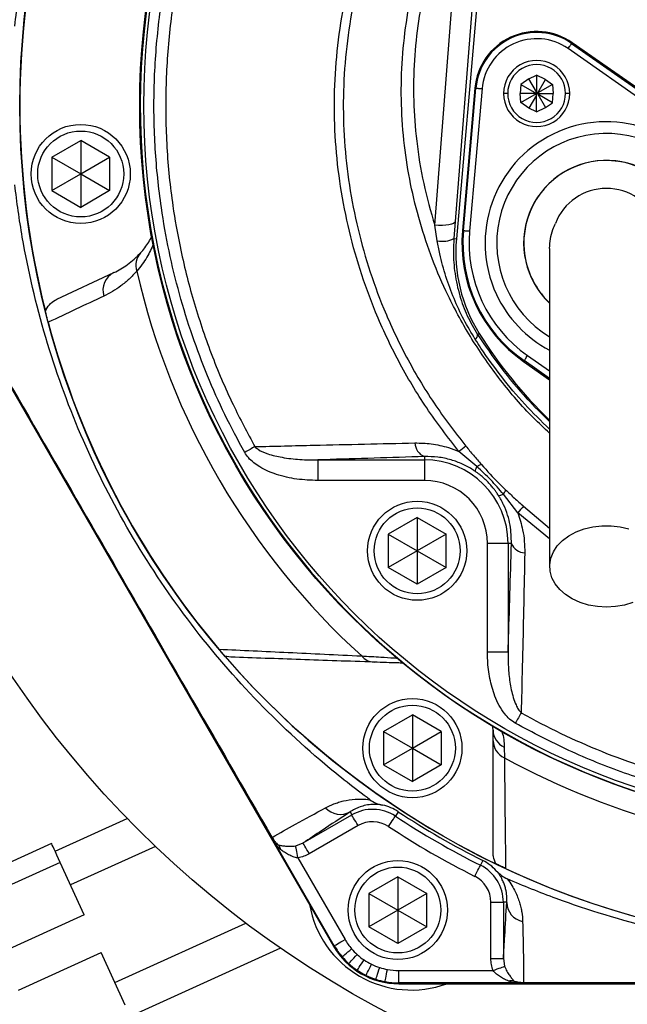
# Model space of a CAD drawing. Header units: millimetres. Extents: x 51 to 3958, y -118 to 3790.
# Tile 6 of 22: x 1801 to 1948, y 1618 to 1857. Entities that reach past the tile are written whole.
import ezdxf

# ---------------------------------------------------------------- set-up
doc = ezdxf.new("R2010")
doc.units = ezdxf.units.MM

msp = doc.modelspace()

# ---------------------------------------------------------------- linework, layer by layer
at = {"color": 7, "linetype": 'Continuous', "lineweight": 25}
for p, q in [((1900.98, 1807.1), (1905.81, 1868.9)), ((1910.79, 1869.76), (1905.96, 1807.96)), ((1911.97, 1869.65), (1906.21, 1803.8)), ((1934.12, 1851.12), (1934.25, 1851.31)), ((1934.12, 1851.12), (1962.49, 1831.25)), ((1962.63, 1831.44), (1934.25, 1851.31)), ((1961.63, 1830.02), (1933.26, 1849.89)), ((1921.83, 1841.2), (1921.63, 1839.02)), ((1923.78, 1842.57), (1921.83, 1841.2)), ((1921.83, 1841.2), (1925.61, 1839.01)), ((1923.78, 1842.57), (1925.62, 1843.42)), ((1925.61, 1839.38), (1923.78, 1842.57)), ((1925.62, 1843.42), (1925.61, 1839.38)), ((1927.8, 1842.4), (1925.62, 1843.42)), ((1925.94, 1839.19), (1927.8, 1842.4)), ((1929.47, 1841.22), (1925.94, 1839.19)), ((1927.8, 1842.4), (1929.47, 1841.22)), ((1929.47, 1841.22), (1929.66, 1839)), ((1910.71, 1840.33), (1907.69, 1805.82)), ((1907.92, 1805.8), (1910.94, 1840.31)), ((1912.44, 1840.18), (1909.42, 1805.67)), ((1910.94, 1840.31), (1910.71, 1840.33)), ((1918.65, 1839.01), (1917.65, 1839.01)), ((1921.82, 1836.83), (1921.63, 1839.02)), ((1925.61, 1839.01), (1921.63, 1839.02)), ((1921.82, 1836.83), (1925.61, 1839.01)), ((1925.61, 1839.38), (1925.65, 1839.01)), ((1925.61, 1838.63), (1925.65, 1839.01)), ((1925.61, 1839.01), (1925.65, 1839.01)), ((1925.61, 1839.01), (1925.61, 1839.01)), ((1925.65, 1839.01), (1925.67, 1839.01)), ((1925.65, 1839.01), (1925.65, 1839.01)), ((1925.94, 1839.19), (1925.67, 1839.01)), ((1925.67, 1839.01), (1929.66, 1839)), ((1925.94, 1838.82), (1925.67, 1839.01)), ((1925.67, 1839.01), (1925.67, 1839.01)), ((1929.46, 1836.78), (1925.94, 1838.82)), ((1925.94, 1838.82), (1927.78, 1835.6)), ((1929.46, 1836.78), (1929.66, 1839)), ((1933.65, 1839.01), (1932.65, 1839.01)), ((1923.77, 1835.46), (1921.82, 1836.83)), ((1925.61, 1838.63), (1923.77, 1835.46)), ((1925.6, 1834.6), (1925.61, 1838.63)), ((1927.78, 1835.6), (1929.46, 1836.78)), ((1925.6, 1834.6), (1923.77, 1835.46)), ((1925.6, 1834.6), (1927.78, 1835.6)), ((1764.19, 1826.97), (1876.49, 1632.47)), ((1808.28, 1823.55), (1815.28, 1827.59)), ((1822.28, 1823.55), (1815.28, 1827.59)), ((1815.28, 1827.59), (1815.28, 1819.51)), ((1808.28, 1823.55), (1808.28, 1815.47)), ((1808.28, 1823.55), (1815.28, 1819.51)), ((1815.28, 1819.51), (1822.28, 1823.55)), ((1822.28, 1823.55), (1822.28, 1815.47)), ((1808.28, 1815.47), (1815.28, 1819.51)), ((1815.28, 1819.51), (1822.28, 1815.47)), ((1815.28, 1819.51), (1815.28, 1811.43)), ((1808.28, 1815.47), (1815.28, 1811.43)), ((1822.28, 1815.47), (1815.28, 1811.43)), ((1905.96, 1807.96), (1905.63, 1803.85)), ((1901.6, 1803.32), (1900.98, 1807.1)), ((1907.92, 1805.8), (1907.69, 1805.82)), ((1905.63, 1803.85), (1906.21, 1803.8)), ((1809.48, 1789.15), (1823.32, 1795.61)), ((1911.37, 1780.6), (1911.76, 1780.85)), ((1922.61, 1774.29), (1922.48, 1774.1)), ((1922.48, 1774.1), (1928.8, 1769.67)), ((1898.49, 1751.05), (1898.49, 1750.25)), ((1911.17, 1748.65), (1906.85, 1752.27)), ((1872.66, 1750.25), (1898.49, 1750.25)), ((1872.66, 1750.25), (1872.66, 1745.26)), ((1898.49, 1750.25), (1898.49, 1745.26)), ((1898.49, 1745.26), (1872.66, 1745.26)), ((1921.06, 1737.46), (1917.6, 1741.95)), ((1896.72, 1736.32), (1889.72, 1732.28)), ((1896.72, 1736.32), (1903.72, 1732.28)), ((1896.72, 1736.32), (1896.72, 1728.24)), ((1889.72, 1732.28), (1889.72, 1724.2)), ((1889.72, 1732.28), (1896.72, 1728.24)), ((1903.72, 1732.28), (1896.72, 1728.24)), ((1903.72, 1724.2), (1903.72, 1732.28)), ((1820.53, 1729.83), (1820.52, 1729.82)), ((1918.74, 1730.01), (1913.74, 1730.01)), ((1913.74, 1703.71), (1913.74, 1730.01)), ((1919.55, 1730.01), (1918.74, 1730.01)), ((1918.74, 1730.01), (1918.74, 1703.71)), ((1896.72, 1728.24), (1889.72, 1724.2)), ((1896.72, 1728.24), (1896.72, 1720.15)), ((1896.72, 1728.24), (1903.72, 1724.2)), ((1896.72, 1720.15), (1889.72, 1724.2)), ((1903.72, 1724.2), (1896.72, 1720.15)), ((1918.74, 1703.71), (1913.74, 1703.71)), ((1851.59, 1702.48), (1850.2, 1702.69)), ((1888.57, 1684.47), (1895.57, 1688.52)), ((1902.57, 1684.47), (1895.57, 1688.52)), ((1895.57, 1688.52), (1895.57, 1680.43)), ((1888.57, 1684.47), (1888.57, 1676.39)), ((1888.57, 1684.47), (1895.57, 1680.43)), ((1895.57, 1680.43), (1902.57, 1684.47)), ((1902.57, 1684.47), (1902.57, 1676.39)), ((1915.12, 1684.83), (1914.98, 1685.91)), ((1915.12, 1682.24), (1915.12, 1684.83)), ((1915.12, 1655.1), (1915.12, 1682.24)), ((1888.57, 1676.39), (1895.57, 1680.43)), ((1895.57, 1680.43), (1902.57, 1676.39)), ((1895.57, 1680.43), (1895.57, 1672.35)), ((1917.79, 1680.66), (1917.84, 1678.1)), ((1888.57, 1676.39), (1895.57, 1672.35)), ((1902.57, 1676.39), (1895.57, 1672.35)), ((1880.5, 1664.97), (1880.91, 1664.26)), ((1892.15, 1665.02), (1891.45, 1663.96)), ((1809.07, 1655.5), (1826.52, 1663.42)), ((1869.11, 1657.46), (1880.91, 1664.26)), ((1882.41, 1661.67), (1870.61, 1654.86)), ((1808.24, 1657.32), (255.94, 952.08)), ((1876.67, 1632.57), (1862.3, 1657.47)), ((1867.33, 1656.79), (1869.11, 1657.46)), ((1867.85, 1653.85), (1879.27, 1634.07)), ((1912.62, 1653.21), (1912.05, 1652.07)), ((1810.31, 1652.76), (258, 947.52)), ((1816.1, 1640.02), (1810.31, 1652.76)), ((1892.05, 1649.3), (1885.05, 1645.26)), ((1892.05, 1649.3), (1899.05, 1645.26)), ((1892.05, 1649.3), (1892.05, 1641.22)), ((1885.05, 1645.26), (1885.05, 1637.17)), ((1885.05, 1645.26), (1892.05, 1641.22)), ((1899.05, 1645.26), (1892.05, 1641.22)), ((1899.05, 1637.17), (1899.05, 1645.26)), ((1892.05, 1641.22), (1885.05, 1637.17)), ((1892.05, 1641.22), (1899.05, 1637.17)), ((1892.05, 1641.22), (1892.05, 1633.13)), ((1914.59, 1629.49), (1914.59, 1643.09)), ((1914.59, 1643.09), (1917.59, 1643.09)), ((1918.4, 1643.09), (1917.59, 1643.09)), ((1917.59, 1643.09), (1917.59, 1629.49)), ((1816.1, 1640.02), (1796.07, 1630.92)), ((1892.05, 1633.13), (1885.05, 1637.17)), ((1899.05, 1637.17), (1892.05, 1633.13)), ((1863.67, 1631.97), (1827.27, 1615.44)), ((1800.21, 1621.81), (1820.24, 1630.91)), ((1826.03, 1618.17), (1820.24, 1630.91)), ((1914.59, 1629.49), (1917.59, 1629.49)), ((1917.59, 1629.49), (1917.9, 1627.6)), ((1892.26, 1623.57), (1892.26, 1626.57)), ((1892.26, 1626.57), (1915.1, 1626.57)), ((1921, 1623.57), (1892.26, 1623.57)), ((1892.26, 1623.36), (1989.55, 1623.36))]:
    msp.add_line(p, q, dxfattribs=at)
at = {"color": 1, "linetype": 'Continuous', "lineweight": 25}
for p, q in [((1923.47, 1775.52), (1928.8, 1771.79)), ((1928.8, 1769.96), (1922.61, 1774.29)), ((1922.47, 1739.02), (1928.8, 1733.74)), ((1928.8, 1731.12), (1921.06, 1737.46)), ((1833.35, 1656.64), (1812.79, 1647.3)), ((1823.55, 1623.63), (1855.26, 1638.04))]:
    msp.add_line(p, q, dxfattribs=at)
at = {"color": 7, "linetype": 'Continuous', "lineweight": 25, "flags": 128}
for points in [[(1933.26, 1849.89), (1933.42, 1850.13), (1933.58, 1850.35), (1933.73, 1850.57), (1933.86, 1850.75), (1933.97, 1850.9), (1934.05, 1851.02), (1934.1, 1851.09), (1934.12, 1851.12)], [(1910.94, 1840.31), (1910.97, 1840.31), (1911.06, 1840.3), (1911.2, 1840.29), (1911.39, 1840.27), (1911.61, 1840.25), (1911.87, 1840.23), (1912.15, 1840.21), (1912.44, 1840.18)], [(1905.96, 1807.96), (1905.82, 1807.72), (1905.5, 1807.52), (1905.03, 1807.34), (1904.41, 1807.2), (1903.66, 1807.11), (1902.83, 1807.05), (1901.92, 1807.05), (1900.98, 1807.1)], [(1907.92, 1805.8), (1907.96, 1805.8), (1908.04, 1805.79), (1908.18, 1805.78), (1908.37, 1805.76), (1908.59, 1805.74), (1908.85, 1805.72), (1909.13, 1805.7), (1909.42, 1805.67)], [(1922.61, 1774.29), (1922.63, 1774.32), (1922.68, 1774.39), (1922.76, 1774.51), (1922.87, 1774.66), (1923, 1774.85), (1923.15, 1775.06), (1923.31, 1775.29), (1923.47, 1775.52)], [(1857.44, 1753.46), (1857.17, 1753.3), (1856.88, 1753.14), (1856.58, 1752.97), (1856.27, 1752.8), (1855.95, 1752.62), (1855.63, 1752.44), (1855.3, 1752.25), (1854.97, 1752.07)], [(1942.55, 1714.59), (1940.35, 1714.72), (1938.2, 1715.1), (1936.16, 1715.72), (1934.29, 1716.57), (1932.64, 1717.62), (1931.24, 1718.85), (1930.13, 1720.23), (1929.35, 1721.72), (1928.9, 1723.27), (1928.81, 1724.86), (1929.08, 1726.44), (1929.7, 1727.96), (1930.65, 1729.4), (1931.9, 1730.71), (1933.44, 1731.85), (1935.2, 1732.81), (1937.16, 1733.55), (1939.26, 1734.05), (1941.45, 1734.3), (1943.66, 1734.3), (1945.84, 1734.05), (1947.94, 1733.55)], [(1948.94, 1715.72), (1946.91, 1715.1), (1944.76, 1714.72), (1942.55, 1714.59)], [(1921.91, 1689.01), (1921.75, 1688.73), (1921.58, 1688.43), (1921.41, 1688.12), (1921.23, 1687.81), (1921.05, 1687.48), (1920.86, 1687.15), (1920.67, 1686.81), (1920.48, 1686.48)], [(1882.41, 1661.67), (1882.12, 1662.17), (1881.84, 1662.65), (1881.58, 1663.1), (1881.35, 1663.49), (1881.17, 1663.81), (1881.03, 1664.05), (1880.94, 1664.21), (1880.91, 1664.26)], [(1889.8, 1661.45), (1890.12, 1661.94), (1890.43, 1662.4), (1890.71, 1662.83), (1890.96, 1663.21), (1891.16, 1663.52), (1891.32, 1663.76), (1891.42, 1663.9), (1891.45, 1663.96)], [(1810.31, 1652.76), (1809.91, 1653.65), (1809.52, 1654.51), (1809.16, 1655.29), (1808.85, 1655.98), (1808.59, 1656.55), (1808.4, 1656.97), (1808.28, 1657.23), (1808.24, 1657.32)], [(1867.85, 1653.85), (1867.75, 1654.39), (1867.66, 1654.91), (1867.58, 1655.39), (1867.5, 1655.83), (1867.44, 1656.19), (1867.38, 1656.48), (1867.35, 1656.68), (1867.33, 1656.79)], [(1870.61, 1654.86), (1870.32, 1655.36), (1870.05, 1655.84), (1869.79, 1656.29), (1869.56, 1656.68), (1869.38, 1657), (1869.24, 1657.24), (1869.15, 1657.4), (1869.11, 1657.46)], [(1910.7, 1649.39), (1910.96, 1649.9), (1911.21, 1650.4), (1911.44, 1650.86), (1911.65, 1651.26), (1911.82, 1651.6), (1911.94, 1651.85), (1912.02, 1652.01), (1912.05, 1652.07)], [(1876.67, 1632.57), (1876.72, 1632.6), (1876.87, 1632.69), (1877.11, 1632.82), (1877.43, 1633.01), (1877.83, 1633.24), (1878.27, 1633.5), (1878.76, 1633.78), (1879.27, 1634.07)], [(1878.57, 1629.88), (1878.62, 1629.92), (1878.75, 1630.03), (1878.96, 1630.21), (1879.24, 1630.45), (1879.59, 1630.74), (1879.98, 1631.08), (1880.41, 1631.45), (1880.86, 1631.83)], [(1880.18, 1628.23), (1880.22, 1628.27), (1880.33, 1628.4), (1880.52, 1628.6), (1880.77, 1628.88), (1881.07, 1629.22), (1881.42, 1629.6), (1881.8, 1630.02), (1882.19, 1630.45)], [(1882.21, 1626.64), (1882.24, 1626.69), (1882.33, 1626.83), (1882.49, 1627.06), (1882.7, 1627.37), (1882.95, 1627.75), (1883.24, 1628.18), (1883.56, 1628.64), (1883.88, 1629.13)], [(1884.35, 1625.4), (1884.38, 1625.45), (1884.45, 1625.61), (1884.57, 1625.86), (1884.74, 1626.19), (1884.94, 1626.6), (1885.17, 1627.06), (1885.41, 1627.57), (1885.67, 1628.1)], [(1886.74, 1624.44), (1886.76, 1624.49), (1886.81, 1624.65), (1886.9, 1624.92), (1887.01, 1625.27), (1887.15, 1625.71), (1887.31, 1626.2), (1887.48, 1626.74), (1887.66, 1627.29)], [(1888.97, 1623.87), (1888.98, 1623.93), (1889.01, 1624.1), (1889.07, 1624.37), (1889.13, 1624.74), (1889.22, 1625.18), (1889.31, 1625.69), (1889.41, 1626.25), (1889.52, 1626.82)], [(1915.1, 1626.57), (1915.62, 1626.76), (1916.11, 1626.94), (1916.57, 1627.11), (1916.99, 1627.26), (1917.34, 1627.39), (1917.61, 1627.49), (1917.8, 1627.56), (1917.9, 1627.6)]]:
    msp.add_lwpolyline(points, dxfattribs=at)
at = {"color": 7, "linetype": 'Continuous', "lineweight": 25}
for centre, radius in [((2004.55, 1836.07), 248), ((2004.55, 1836.07), 204), ((2004.55, 1836.07), 175), ((2004.55, 1836.07), 174), ((1815.28, 1819.51), 12), ((1815.28, 1819.51), 10.4), ((1896.72, 1728.24), 12), ((1896.72, 1728.24), 10.4), ((1895.57, 1680.43), 12), ((1895.57, 1680.43), 10.4), ((1892.05, 1641.22), 12), ((1892.05, 1641.22), 10.4)]:
    msp.add_circle(centre, radius, dxfattribs=at)
for centre, radius, start, end in [((2004.55, 1836.07), 174.87, 92.5601, 87.4399), ((2004.55, 1836.07), 204, 165.8773, 194.1227), ((1925.65, 1839.02), 15, 55, 175), ((1925.65, 1839.02), 14.76, 55, 175), ((1925.65, 1839.02), 13.26, 55, 175), ((1925.65, 1839.02), 8, 359.8837, 180.1163), ((1925.65, 1839.02), 7, 359.8671, 180.1329), ((1925.65, 1838.99), 8, 179.8837, 0.1163), ((1925.65, 1838.99), 7, 179.8671, 0.1329), ((1942.55, 1802.77), 20, 313.802, 181.5), ((1942.55, 1802.77), 13.25, 20.997, 159.003), ((1942.55, 1802.77), 35, 175, 235), ((1942.55, 1802.77), 34.76, 175, 235), ((1942.55, 1802.77), 33.26, 175, 235), ((1902.85, 1809.55), 6.34, 258.6947, 296.063), ((1943.07, 1800.57), 37, 175, 212.2099), ((1942.55, 1802.77), 20, 181.5, 226.5006), ((1833.16, 1797.41), 4.52, 138.9747, 198.3413), ((2004.55, 1836.07), 180.2, 192.8533, 227.7097), ((1825.45, 1791.31), 4.8, 116.3618, 196.735), ((2004.55, 1836.07), 204, 194.9079, 220.1967), ((1909.91, 1780.58), 1.45, 307.6622, 0.9758), ((2008.22, 1841.61), 114, 212.2099, 225.8052), ((1899.86, 1754.45), 3.67, 181.3966, 248.0412), ((2116.06, 1496.84), 330.17, 128.9506, 129.3193), ((1898.49, 1730.01), 20.25, 0, 90), ((1898.49, 1730.01), 15.26, 0, 90), ((2117.86, 1561.74), 263.83, 137.7818, 138.2397), ((1922.9, 1731.34), 3.6, 201.6938, 267.9066), ((2004.55, 1836.07), 204, 220.832, 244.2108), ((1886.5, 1705.4), 4.14, 219.4485, 267.2813), ((1919.8, 1684.89), 4.69, 180.756, 244.5545), ((1919.74, 1682.32), 4.62, 180.9798, 245.8305), ((2004.55, 1836.07), 180.2, 241.2374, 298.7626), ((1878.18, 1669.23), 4.84, 221.8026, 298.5855), ((1885.93, 1655.56), 10.05, 56.6895, 120), ((1885.93, 1655.56), 11.33, 56.6895, 77.5766), ((2004.55, 1836.07), 204.67, 236.6895, 243.3105), ((1885.93, 1655.56), 7.05, 56.6895, 120), ((2004.55, 1836.07), 205.95, 236.6895, 243.3105), ((2004.55, 1836.07), 208.95, 236.6895, 243.3105), ((1861.2, 1659.54), 0.833, 294.2552, 300.6785), ((1861.39, 1655.23), 2.43, 13.4937, 46.5055), ((1907.54, 1643.09), 11.33, 42.5092, 63.3105), ((1907.54, 1643.09), 10.05, 360, 63.3105), ((2004.55, 1836.07), 204, 244.9307, 295.0693), ((1907.54, 1643.09), 7.05, 360, 63.3105), ((1895.3, 1646.84), 25, 189.9371, 290.0629), ((1923.25, 1643.2), 4.85, 181.4, 258.2037), ((1892.26, 1641.57), 15, 210, 220.5144), ((1892.26, 1641.57), 18.21, 210, 270), ((1892.26, 1641.57), 18, 210, 220.5144), ((1892.26, 1641.57), 15, 220.5144, 227.8378), ((1892.26, 1641.57), 18, 220.5144, 227.8378), ((1892.26, 1641.57), 15, 227.8378, 236.052), ((1892.26, 1641.57), 15, 236.052, 243.9436), ((1892.26, 1641.57), 18, 227.8378, 236.052), ((1892.26, 1641.57), 18, 236.052, 243.9436), ((1892.26, 1641.57), 15, 243.9436, 252.1579), ((1892.26, 1641.57), 15, 252.1579, 259.4818), ((1892.26, 1641.57), 15, 259.4818, 270), ((1892.26, 1641.57), 18, 243.9436, 252.1579), ((1892.26, 1641.57), 18, 252.1579, 259.4818), ((1892.26, 1641.57), 18, 259.4818, 270), ((1919.5, 1621.66), 2.44, 73.4928, 106.5072), ((1923.38, 1623.66), 0.867, 179.3069, 185.7306)]:
    msp.add_arc(centre, radius, start, end, dxfattribs=at)
at = {"color": 1, "linetype": 'Continuous', "lineweight": 25}
for radius, start, end in [(29.38, 298.0591, 205), (26.55, 25, 238.6622), (20.04, 25, 226.1958), (29.38, 205, 241.9939)]:
    msp.add_arc((1942.55, 1802.77), radius, start, end, dxfattribs=at)
at = {"color": 7, "linetype": 'Continuous', "lineweight": 25}
for points, knots in [([(1799.32, 1855.3), (1799.84, 1859.9), (1801.7, 1872.71), (1806.67, 1893.49), (1815.32, 1917.07), (1822.87, 1932.01), (1827.07, 1939.22), (1831.26, 1946.44), (1840.5, 1960.4), (1856.7, 1979.59), (1872.02, 1993.93), (1881.92, 2001.69), (1885.35, 2004.21)], [0.9313821, 0.9313821, 0.9313821, 0.9313821, 0.9421551, 0.9614367, 0.9807184, 1, 1, 1, 1.0192816, 1.0385633, 1.0578449, 1.0677488, 1.0677488, 1.0677488, 1.0677488]), ([(1854.97, 1752.07), (1853.34, 1755.1), (1850.08, 1761.16), (1845.89, 1770.6), (1842.19, 1780.36), (1839.07, 1790.45), (1836.56, 1800.83), (1834.48, 1812.55), (1833.13, 1825.6), (1832.85, 1840.07), (1833.81, 1854.65), (1836, 1869.05), (1839.35, 1883.02), (1843.84, 1896.59), (1849.42, 1909.91), (1854.11, 1918.42), (1856.45, 1922.67)], [0, 0, 0, 0, 0.057789, 0.115629, 0.173418, 0.233198, 0.293036, 0.352817, 0.433032, 0.513247, 0.595811, 0.678375, 0.757654, 0.836934, 0.918466, 1, 1, 1, 1]), ([(1906.85, 1752.27), (1904.17, 1755.75), (1898.8, 1762.7), (1892.09, 1774.07), (1886.76, 1785.32), (1882.76, 1796.34), (1879.86, 1806.96), (1877.85, 1817.77), (1876.74, 1828.71), (1876.59, 1839.7), (1877.38, 1850.67), (1879.08, 1861.54), (1881.7, 1872.31), (1885.23, 1882.89), (1889.59, 1893.28), (1894.66, 1903.36), (1900.3, 1913.12), (1904.5, 1919.35), (1906.6, 1922.46)], [0, 0, 0, 0, 0.071629, 0.143435, 0.215065, 0.274774, 0.334691, 0.394602, 0.454303, 0.513994, 0.573901, 0.633816, 0.693518, 0.754624, 0.815919, 0.87735, 0.93878, 1, 1, 1, 1]), ([(1858.91, 1921.23), (1856.64, 1917.12), (1852.08, 1908.88), (1846.59, 1895.84), (1842.12, 1882.43), (1838.79, 1868.64), (1836.65, 1854.56), (1835.7, 1840.28), (1835.94, 1825.97), (1837.24, 1813.15), (1839.43, 1800.75), (1842.41, 1788.78), (1846.71, 1775.99), (1851.7, 1764.17), (1855.63, 1756.83), (1857.44, 1753.46)], [0, 0, 0, 0, 0.080266, 0.160815, 0.241366, 0.321634, 0.402878, 0.484415, 0.565953, 0.647198, 0.704266, 0.780993, 0.857844, 0.934571, 1, 1, 1, 1]), ([(1908.29, 1921.31), (1906.23, 1918.23), (1902.11, 1912.06), (1896.56, 1902.4), (1891.56, 1892.44), (1887.26, 1882.17), (1883.77, 1871.73), (1881.19, 1861.13), (1879.52, 1850.43), (1878.74, 1839.64), (1878.89, 1828.83), (1879.98, 1818.07), (1881.96, 1807.43), (1884.81, 1796.99), (1888.74, 1786.15), (1893.99, 1775.07), (1900.58, 1763.88), (1905.86, 1757.03), (1908.5, 1753.61)], [0, 0, 0, 0, 0.061411, 0.123029, 0.184642, 0.246117, 0.307408, 0.367015, 0.426833, 0.486643, 0.546239, 0.605859, 0.665688, 0.725524, 0.785153, 0.856711, 0.928443, 1, 1, 1, 1]), ([(1885.29, 1667.95), (1881.56, 1670.7), (1871.39, 1678.71), (1855.88, 1693.41), (1839.79, 1712.69), (1830.63, 1726.7), (1822.33, 1741.18), (1814.86, 1756.16), (1806.34, 1779.79), (1801.58, 1800.23), (1799.81, 1812.67), (1799.34, 1816.9)], [0.7647155, 0.7647155, 0.7647155, 0.7647155, 0.7754884, 0.7947701, 0.8140517, 0.8333333, 0.8333333, 0.852615, 0.8718966, 0.8911782, 0.9010822, 0.9010822, 0.9010822, 0.9010822]), ([(1928.8, 1801.48), (1928.8, 1801.49), (1928.79, 1802.26), (1928.94, 1803.82), (1929.44, 1805.84), (1929.97, 1807.04), (1930.18, 1807.52)], [0, 0, 0, 0, 0.003056, 0.370728, 0.749051, 1, 1, 1, 1]), ([(1829.75, 1800.37), (1830.47, 1801.22), (1831.55, 1802.48), (1832.28, 1803.99), (1832.52, 1804.48)], [0, 0, 0, 0, 0.669075, 1, 1, 1, 1]), ([(1910.8, 1779.43), (1909.85, 1781.01), (1907.94, 1784.19), (1905.57, 1789.31), (1903.62, 1794.65), (1902.34, 1799.36), (1901.8, 1802.27), (1901.6, 1803.32)], [0, 0, 0, 0, 0.2161666, 0.4340662, 0.6534588, 0.8745193, 1, 1, 1, 1]), ([(1905.63, 1803.85), (1905.58, 1802.81), (1905.42, 1800.01), (1905.77, 1795.33), (1906.91, 1790.09), (1908.76, 1785.05), (1910.49, 1782.1), (1911.37, 1780.6)], [0, 0, 0, 0, 0.1284442, 0.347938, 0.5723073, 0.7832894, 1, 1, 1, 1]), ([(1820.52, 1729.82), (1813.69, 1741.66), (1800.01, 1765.34), (1786.34, 1789.03), (1779.51, 1800.87)], [0, 0, 0, 0, 0.500013, 1, 1, 1, 1]), ([(1779.59, 1800.92), (1786.4, 1789.06), (1800.03, 1765.35), (1813.7, 1741.67), (1820.53, 1729.83)], [0, 0, 0, 0, 0.4999978, 1, 1, 1, 1]), ([(1928.8, 1801.48), (1928.8, 1801.37), (1928.8, 1800.98), (1928.8, 1800.05), (1928.8, 1798.6), (1928.8, 1796.7), (1928.8, 1794.37), (1928.8, 1791.21), (1928.8, 1786.82), (1928.8, 1781.1), (1928.8, 1773.97), (1928.8, 1765.75), (1928.8, 1756.54), (1928.8, 1746.48), (1928.8, 1735.7), (1928.8, 1728.26), (1928.8, 1724.46)], [0, 0, 0, 0, 0.022853, 0.08473, 0.152137, 0.206256, 0.263297, 0.323262, 0.386325, 0.462281, 0.542171, 0.625864, 0.71352, 0.805094, 0.900569, 1, 1, 1, 1]), ([(1823.32, 1795.61), (1824.44, 1796.19), (1826.69, 1797.35), (1828.73, 1799.37), (1829.75, 1800.37)], [0, 0, 0, 0, 0.499052, 1, 1, 1, 1]), ([(1828.87, 1795.98), (1828.25, 1795.28), (1827.62, 1794.64), (1826.33, 1793.46), (1825.68, 1792.91), (1823.67, 1791.42), (1822.28, 1790.6), (1820.85, 1789.92)], [0, 0, 0, 0, 0.25, 0.25, 0.5, 0.5, 1, 1, 1, 1]), ([(1806.72, 1786.3), (1807.01, 1786.83), (1807.58, 1787.9), (1808.68, 1788.76), (1809.35, 1789.09), (1809.48, 1789.15)], [0, 0, 0, 0, 0.446492, 0.892357, 1, 1, 1, 1]), ([(1807.42, 1783.59), (1807.37, 1783.79), (1807.26, 1784.19), (1807.09, 1784.85), (1806.88, 1785.64), (1806.78, 1786.04), (1806.72, 1786.3)], [0, 0, 0, 0, 0.146484, 0.292146, 0.554102, 1, 1, 1, 1]), ([(1857.44, 1753.46), (1862.21, 1753.58), (1875.03, 1753.9), (1888.02, 1754.18), (1896.19, 1754.36)], [0, 0, 0, 0, 0.371336, 1, 1, 1, 1]), ([(1857.44, 1753.46), (1857.69, 1753.24), (1858.6, 1752.45), (1860.87, 1751.56), (1864.26, 1750.76), (1868.33, 1750.28), (1871.22, 1750.26), (1872.66, 1750.25)], [0, 0, 0, 0, 0.062024, 0.22524, 0.450627, 0.725205, 1, 1, 1, 1]), ([(1896.19, 1754.36), (1897.51, 1754.33), (1900.17, 1754.26), (1903.78, 1753.47), (1906, 1752.61), (1906.85, 1752.27)], [0, 0, 0, 0, 0.37403, 0.757556, 1, 1, 1, 1]), ([(1908.5, 1753.61), (1909.12, 1752.86), (1910.37, 1751.35), (1911.64, 1749.88), (1912.27, 1749.14)], [0, 0, 0, 0, 0.498464, 1, 1, 1, 1]), ([(1872.66, 1745.26), (1870.97, 1745.32), (1867.59, 1745.45), (1862.83, 1746.54), (1859.34, 1748.02), (1857.15, 1749.53), (1855.87, 1750.7), (1855.26, 1751.63), (1854.97, 1752.07)], [0, 0, 0, 0, 0.257806, 0.515148, 0.739472, 0.830088, 0.920503, 1, 1, 1, 1]), ([(1898.49, 1751.05), (1890.36, 1750.8), (1881.72, 1750.54), (1873.17, 1750.27), (1872.66, 1750.25)], [0, 0, 0, 0, 0.941316, 1, 1, 1, 1]), ([(1910.89, 1747.41), (1910.67, 1747.56), (1909.64, 1748.26), (1907.67, 1749.32), (1904.79, 1750.37), (1901.68, 1751.02), (1899.56, 1751.04), (1898.49, 1751.05)], [0, 0, 0, 0, 0.05391, 0.261583, 0.476043, 0.734524, 1, 1, 1, 1]), ([(1910.89, 1747.41), (1910.83, 1747.48), (1910.83, 1747.63), (1910.93, 1748.05), (1911.03, 1748.32), (1911.17, 1748.65)], [0, 0, 0, 0, 0.5, 0.5, 1, 1, 1, 1]), ([(1917.6, 1741.95), (1916.6, 1743.13), (1914.6, 1745.49), (1912.32, 1747.59), (1911.17, 1748.65)], [0, 0, 0, 0, 0.497974, 1, 1, 1, 1]), ([(1911.17, 1748.65), (1911.45, 1748.82), (1911.69, 1748.96), (1912.06, 1749.12), (1912.19, 1749.16), (1912.27, 1749.14)], [0, 0, 0, 0, 0.5, 0.5, 1, 1, 1, 1]), ([(1912.27, 1749.14), (1913.67, 1747.59), (1915.58, 1745.49), (1917.6, 1743.53), (1918.14, 1743.01)], [0, 0, 0, 0, 0.735379, 1, 1, 1, 1]), ([(1916.37, 1741.71), (1916.29, 1741.84), (1916.13, 1742.08), (1915.89, 1742.43), (1915.66, 1742.75), (1915.44, 1743.04), (1915.09, 1743.5), (1914.59, 1744.1), (1913.92, 1744.84), (1913.21, 1745.54), (1912.57, 1746.11), (1911.98, 1746.6), (1911.46, 1747), (1911.09, 1747.27), (1910.89, 1747.41)], [0, 0, 0, 0, 0.056515, 0.109735, 0.159667, 0.206317, 0.249696, 0.377352, 0.499103, 0.621321, 0.749708, 0.823789, 0.907209, 1, 1, 1, 1]), ([(1916.37, 1741.71), (1916.44, 1741.66), (1916.58, 1741.65), (1917, 1741.73), (1917.27, 1741.82), (1917.6, 1741.95)], [0, 0, 0, 0, 0.5, 0.5, 1, 1, 1, 1]), ([(1919.55, 1730.01), (1919.52, 1731.48), (1919.48, 1733.73), (1918.67, 1736.91), (1917.74, 1739.37), (1916.82, 1740.94), (1916.37, 1741.71)], [0, 0, 0, 0, 0.385706, 0.590211, 0.799125, 1, 1, 1, 1]), ([(1917.6, 1741.95), (1917.79, 1742.22), (1917.93, 1742.45), (1918.11, 1742.8), (1918.15, 1742.93), (1918.14, 1743.01)], [0, 0, 0, 0, 0.5, 0.5, 1, 1, 1, 1]), ([(1918.14, 1743.01), (1918.85, 1742.34), (1920.27, 1741), (1921.73, 1739.68), (1922.47, 1739.02)], [0, 0, 0, 0, 0.499137, 1, 1, 1, 1]), ([(1921.06, 1737.46), (1921.51, 1736.07), (1922.27, 1733.76), (1922.73, 1730.5), (1922.75, 1728.66), (1922.77, 1727.74)], [0, 0, 0, 0, 0.424325, 0.710404, 1, 1, 1, 1]), ([(1820.53, 1729.83), (1827.37, 1717.99), (1841.04, 1694.3), (1854.76, 1670.65), (1861.62, 1658.82)], [0, 0, 0, 0, 0.500003, 1, 1, 1, 1]), ([(1918.74, 1703.71), (1918.76, 1704.39), (1919.04, 1713.07), (1919.31, 1721.88), (1919.55, 1730.01)], [0, 0, 0, 0, 0.07858, 1, 1, 1, 1]), ([(1922.77, 1727.74), (1922.6, 1719.56), (1922.35, 1707.3), (1922.04, 1694.51), (1921.92, 1689.76), (1921.91, 1689.01)], [0, 0, 0, 0, 0.627436, 0.940597, 1, 1, 1, 1]), ([(1850.2, 1702.69), (1850.13, 1702.77), (1850.01, 1702.91), (1849.67, 1703.3), (1849.32, 1703.71), (1848.99, 1704.1), (1848.79, 1704.34), (1848.73, 1704.41)], [0, 0, 0, 0, 0.373568, 0.599399, 0.763427, 0.928881, 1, 1, 1, 1]), ([(1848.73, 1704.41), (1854.21, 1704.15), (1859.79, 1703.89), (1871.28, 1703.35), (1877.18, 1703.06), (1883.3, 1702.77)], [0, 0, 0, 0, 0.5, 0.5, 1, 1, 1, 1]), ([(1920.48, 1686.48), (1920.01, 1686.79), (1919.06, 1687.42), (1917.73, 1688.89), (1916.52, 1690.76), (1915.24, 1693.62), (1914.23, 1697.28), (1913.79, 1700.89), (1913.75, 1703.04), (1913.74, 1703.71)], [0, 0, 0, 0, 0.088308, 0.176911, 0.305932, 0.43526, 0.66484, 0.894858, 1, 1, 1, 1]), ([(1918.74, 1703.71), (1918.73, 1703.13), (1918.73, 1701.31), (1918.9, 1698.25), (1919.44, 1694.52), (1920.24, 1691.71), (1921.15, 1689.87), (1921.65, 1689.29), (1921.91, 1689.01)], [0, 0, 0, 0, 0.113931, 0.357692, 0.601236, 0.853052, 0.92678, 1, 1, 1, 1]), ([(1886.3, 1701.26), (1883.26, 1701.37), (1877.19, 1701.58), (1865.51, 1701.99), (1857.16, 1702.28), (1851.59, 1702.48)], [0, 0, 0, 0, 0.249896, 0.499797, 1, 1, 1, 1]), ([(1893.28, 1701.02), (1892.86, 1701.04), (1890.85, 1701.11), (1888.31, 1701.19), (1886.3, 1701.26)], [0, 0, 0, 0, 0.211823, 1, 1, 1, 1]), ([(1921.91, 1689.01), (1928.23, 1685.46), (1934.71, 1682.35), (1947.98, 1676.99), (1954.76, 1674.74), (1965.18, 1672.01), (1968.69, 1671.2), (1974.01, 1670.17), (1975.8, 1669.85), (1979.37, 1669.27), (1981.15, 1669.01), (1990.08, 1667.86), (1997.22, 1667.4), (2011.52, 1667.38), (2018.67, 1667.83), (2029.41, 1669.19), (2032.99, 1669.76), (2040.11, 1671.14), (2043.65, 1671.94), (2054.13, 1674.67), (2060.97, 1676.93), (2070.99, 1680.97), (2074.29, 1682.43), (2079.19, 1684.78), (2080.81, 1685.59), (2084.03, 1687.26), (2085.62, 1688.12), (2087.2, 1689.01)], [0, 0, 0, 0, 0.125, 0.125, 0.25, 0.25, 0.3125, 0.3125, 0.34375, 0.34375, 0.375, 0.375, 0.5, 0.5, 0.625, 0.625, 0.6875, 0.6875, 0.75, 0.75, 0.875, 0.875, 0.9375, 0.9375, 0.96875, 0.96875, 1, 1, 1, 1]), ([(2088.63, 1686.48), (2084.24, 1684.15), (2075.48, 1679.51), (2061.48, 1673.95), (2046.93, 1669.52), (2032.24, 1666.47), (2017.71, 1664.75), (2003.32, 1664.24), (1988.79, 1664.96), (1974.41, 1666.9), (1960.41, 1670.02), (1946.76, 1674.28), (1933.35, 1679.65), (1924.77, 1684.2), (1920.48, 1686.48)], [0, 0, 0, 0, 0.084657, 0.169314, 0.256662, 0.34401, 0.425118, 0.506226, 0.589693, 0.673161, 0.753716, 0.834272, 0.917136, 1, 1, 1, 1]), ([(1874.57, 1666), (1875.19, 1666.34), (1875.85, 1666.65), (1876.93, 1667.06), (1877.3, 1667.19), (1878.08, 1667.43), (1878.49, 1667.54), (1879.76, 1667.83), (1880.68, 1667.98), (1882.24, 1668.09), (1882.79, 1668.11), (1883.97, 1668.08), (1884.6, 1668.04), (1885.29, 1667.95)], [0, 0, 0, 0, 0.25, 0.25, 0.375, 0.375, 0.5, 0.5, 0.75, 0.75, 0.875, 0.875, 1, 1, 1, 1]), ([(1885.29, 1667.95), (1885.74, 1667.61), (1886.24, 1667.34), (1887.27, 1666.91), (1887.82, 1666.74), (1888.37, 1666.62)], [0, 0, 0, 0, 0.5, 0.5, 1, 1, 1, 1]), ([(1861.62, 1658.82), (1863.45, 1659.86), (1867.36, 1662.06), (1872.07, 1664.64), (1874.57, 1666)], [0, 0, 0, 0, 0.4693635, 1, 1, 1, 1]), ([(1880.5, 1664.97), (1878.16, 1663.45), (1874.08, 1660.78), (1870.6, 1658.45), (1869.11, 1657.46)], [0, 0, 0, 0, 0.571983, 1, 1, 1, 1]), ([(1888.37, 1666.62), (1888.09, 1666.67), (1887.16, 1666.82), (1885.75, 1666.82), (1884.22, 1666.63), (1882.31, 1666.06), (1881.23, 1665.42), (1880.5, 1664.97)], [0, 0, 0, 0, 0.059917, 0.197755, 0.389088, 0.580602, 1, 1, 1, 1]), ([(1862.3, 1657.47), (1862.27, 1657.52), (1862.23, 1657.58), (1862.15, 1657.72), (1862.11, 1657.8), (1862, 1657.98), (1861.94, 1658.08), (1861.82, 1658.29), (1861.78, 1658.37), (1861.67, 1658.55), (1861.61, 1658.66), (1861.54, 1658.78)], [0, 0, 0, 0, 0.25, 0.25, 0.5, 0.5, 0.75, 0.75, 0.875, 0.875, 1, 1, 1, 1]), ([(1861.62, 1658.82), (1861.64, 1658.79), (1861.74, 1658.62), (1861.96, 1658.27), (1862.23, 1657.91), (1862.47, 1657.61), (1862.73, 1657.32), (1862.93, 1657.12), (1863.06, 1656.99)], [0, 0, 0, 0, 0.046406, 0.218875, 0.487495, 0.585254, 0.71344, 1, 1, 1, 1]), ([(1863.06, 1656.99), (1862.85, 1657.02), (1862.7, 1657.08), (1862.52, 1657.2), (1862.46, 1657.25), (1862.37, 1657.35), (1862.33, 1657.41), (1862.3, 1657.47)], [0, 0, 0, 0, 0.5, 0.5, 0.75, 0.75, 1, 1, 1, 1]), ([(1863.75, 1655.79), (1863.4, 1656.1), (1862.94, 1656.49), (1862.52, 1657.11), (1862.37, 1657.34), (1862.3, 1657.46), (1862.3, 1657.47)], [0, 0, 0, 0, 0.634569, 0.814115, 0.994185, 1, 1, 1, 1]), ([(1863.06, 1656.99), (1863.3, 1656.95), (1863.57, 1656.9), (1864.17, 1656.79), (1864.51, 1656.74), (1865.04, 1656.69), (1865.22, 1656.67), (1865.61, 1656.65), (1865.81, 1656.65), (1866.22, 1656.66), (1866.44, 1656.67), (1866.87, 1656.71), (1867.1, 1656.74), (1867.33, 1656.79)], [0, 0, 0, 0, 0.25, 0.25, 0.5, 0.5, 0.625, 0.625, 0.75, 0.75, 0.875, 0.875, 1, 1, 1, 1]), ([(1867.85, 1653.85), (1867.44, 1653.89), (1867.05, 1654), (1866.49, 1654.2), (1866.31, 1654.27), (1865.95, 1654.44), (1865.78, 1654.52), (1865.27, 1654.79), (1864.94, 1654.99), (1864.48, 1655.3), (1864.33, 1655.4), (1864.03, 1655.6), (1863.89, 1655.7), (1863.75, 1655.79)], [0, 0, 0, 0, 0.25, 0.25, 0.375, 0.375, 0.5, 0.5, 0.75, 0.75, 0.875, 0.875, 1, 1, 1, 1]), ([(1870.61, 1654.86), (1870.18, 1654.61), (1869.74, 1654.4), (1868.82, 1654.06), (1868.34, 1653.94), (1867.85, 1653.85)], [0, 0, 0, 0, 0.5, 0.5, 1, 1, 1, 1]), ([(1915.8, 1652.39), (1915.55, 1652.97), (1915.17, 1653.84), (1915.13, 1654.79), (1915.12, 1655.1)], [0, 0, 0, 0, 0.6705065, 1, 1, 1, 1]), ([(1918.12, 1651.29), (1917.94, 1651.37), (1917.58, 1651.54), (1917.03, 1651.8), (1916.36, 1652.12), (1916, 1652.29), (1915.82, 1652.38), (1915.8, 1652.39)], [0, 0, 0, 0, 0.143079, 0.285735, 0.51363, 0.948646, 1, 1, 1, 1]), ([(1915.89, 1650.74), (1916.26, 1650.33), (1916.67, 1649.95), (1917.55, 1649.28), (1918.03, 1648.99), (1918.54, 1648.76)], [0, 0, 0, 0, 0.5, 0.5, 1, 1, 1, 1]), ([(1918.4, 1643.09), (1918.44, 1643.58), (1918.45, 1644.1), (1918.37, 1645.18), (1918.29, 1645.75), (1918.07, 1646.66), (1917.98, 1646.97), (1917.76, 1647.62), (1917.63, 1647.95), (1917.3, 1648.66), (1917.1, 1649.04), (1916.72, 1649.64), (1916.59, 1649.84), (1916.27, 1650.28), (1916.09, 1650.5), (1915.89, 1650.74)], [0, 0, 0, 0, 0.25, 0.25, 0.5, 0.5, 0.625, 0.625, 0.75, 0.75, 0.875, 0.875, 0.9375, 0.9375, 1, 1, 1, 1]), ([(1994.31, 1631.03), (1989.18, 1631.28), (1975.73, 1632.4), (1954.19, 1636.27), (1934.11, 1642.36), (1922.44, 1647.06), (1918.54, 1648.76)], [0.67410523, 0.67410523, 0.67410523, 0.67410523, 0.6859483, 0.70522992, 0.72451155, 0.73441549, 0.73441549, 0.73441549, 0.73441549]), ([(1918.54, 1648.76), (1918.97, 1648.21), (1919.33, 1647.68), (1919.95, 1646.67), (1920.21, 1646.18), (1920.9, 1644.78), (1921.24, 1643.91), (1921.62, 1642.65), (1921.73, 1642.24), (1921.92, 1641.45), (1921.99, 1641.06), (1922.17, 1639.91), (1922.24, 1639.17), (1922.26, 1638.46)], [0, 0, 0, 0, 0.125, 0.125, 0.25, 0.25, 0.5, 0.5, 0.625, 0.625, 0.75, 0.75, 1, 1, 1, 1]), ([(1917.59, 1629.49), (1917.7, 1631.27), (1917.98, 1635.48), (1918.25, 1640.3), (1918.4, 1643.09)], [0, 0, 0, 0, 0.42375, 1, 1, 1, 1]), ([(1922.26, 1638.46), (1922.32, 1635.62), (1922.45, 1630.3), (1922.49, 1625.78), (1922.51, 1623.67)], [0, 0, 0, 0, 0.534025, 1, 1, 1, 1]), ([(1915.1, 1626.57), (1914.93, 1627.04), (1914.8, 1627.52), (1914.63, 1628.5), (1914.59, 1628.99), (1914.59, 1629.49)], [0, 0, 0, 0, 0.5, 0.5, 1, 1, 1, 1]), ([(1918.81, 1624), (1918.66, 1624.08), (1918.5, 1624.15), (1918.19, 1624.3), (1918.02, 1624.38), (1917.53, 1624.63), (1917.2, 1624.81), (1916.55, 1625.22), (1916.24, 1625.45), (1915.78, 1625.83), (1915.63, 1625.97), (1915.36, 1626.25), (1915.22, 1626.41), (1915.1, 1626.57)], [0, 0, 0, 0, 0.125, 0.125, 0.25, 0.25, 0.5, 0.5, 0.75, 0.75, 0.875, 0.875, 1, 1, 1, 1]), ([(1917.9, 1627.6), (1917.98, 1627.38), (1918.07, 1627.17), (1918.25, 1626.77), (1918.35, 1626.57), (1918.64, 1626.03), (1918.85, 1625.71), (1919.16, 1625.28), (1919.27, 1625.14), (1919.47, 1624.87), (1919.57, 1624.75), (1919.86, 1624.4), (1920.05, 1624.19), (1920.19, 1624)], [0, 0, 0, 0, 0.125, 0.125, 0.25, 0.25, 0.5, 0.5, 0.625, 0.625, 0.75, 0.75, 1, 1, 1, 1]), ([(1921, 1623.57), (1920.99, 1623.57), (1920.84, 1623.57), (1920.55, 1623.58), (1919.8, 1623.65), (1919.24, 1623.85), (1918.81, 1624)], [0, 0, 0, 0, 0.0057833, 0.1961093, 0.3857993, 1, 1, 1, 1]), ([(1920.19, 1624), (1920.35, 1623.96), (1920.61, 1623.89), (1921.04, 1623.8), (1921.48, 1623.73), (1921.97, 1623.68), (1922.34, 1623.67), (1922.51, 1623.67)], [0, 0, 0, 0, 0.233449, 0.406597, 0.577257, 0.800216, 1, 1, 1, 1]), ([(1920.19, 1624), (1920.35, 1623.85), (1920.61, 1623.6), (1920.88, 1623.57), (1920.99, 1623.57), (1921, 1623.57)], [0, 0, 0, 0, 0.600117, 0.993899, 1, 1, 1, 1]), ([(1922.52, 1623.57), (1922.45, 1623.57), (1922.29, 1623.57), (1922.02, 1623.57), (1921.53, 1623.57), (1921.23, 1623.57), (1921.04, 1623.57), (1921, 1623.57)], [0, 0, 0, 0, 0.06678, 0.150543, 0.305841, 0.815743, 1, 1, 1, 1]), ([(1989.55, 1623.57), (1980.88, 1623.57), (1958.54, 1623.57), (1936.19, 1623.57), (1922.52, 1623.57)], [0, 0, 0, 0, 0.388135, 1, 1, 1, 1])]:
    msp.add_open_spline(points, degree=3, knots=knots, dxfattribs=at)
at = {"color": 1, "linetype": 'Continuous', "lineweight": 25}
for points, knots in [([(1928.8, 1756.72), (1927.48, 1757.95), (1923.17, 1761.92), (1916.76, 1769.49), (1909.81, 1779.41), (1904.41, 1789.27), (1900.32, 1798.79), (1897.29, 1807.82), (1895.02, 1817.06), (1893.49, 1826.58), (1892.79, 1836.34), (1892.95, 1846.28), (1893.97, 1856.18), (1895.51, 1864.26), (1897.82, 1873.26), (1901.12, 1883.12), (1906.43, 1895.24), (1912.74, 1906.91), (1919.35, 1917.46), (1924.2, 1923.86), (1926.38, 1926.72)], [0, 0, 0, 0, 0.028461, 0.092452, 0.156634, 0.220641, 0.271274, 0.322073, 0.372874, 0.42351, 0.476529, 0.529739, 0.582956, 0.635984, 0.661528, 0.731712, 0.802143, 0.872665, 0.942973, 1, 1, 1, 1]), ([(1927.75, 1924.34), (1925.92, 1921.94), (1921.5, 1916.12), (1915.41, 1906.24), (1910, 1896.1), (1905.78, 1886.91), (1902.55, 1878.79), (1900.3, 1871.76), (1898.41, 1864.35), (1896.92, 1856.57), (1895.92, 1846.98), (1895.75, 1837.26), (1896.49, 1827.28), (1898.12, 1817.16), (1900.02, 1810.46), (1900.98, 1807.1)], [0, 0, 0, 0, 0.071562, 0.173825, 0.276094, 0.345858, 0.415655, 0.48536, 0.522701, 0.599153, 0.675602, 0.754256, 0.832911, 0.916112, 1, 1, 1, 1]), ([(1832.91, 1802.67), (1832.41, 1801.53), (1831.34, 1799.11), (1829.73, 1797.07), (1828.87, 1795.98)], [0, 0, 0, 0, 0.468197, 1, 1, 1, 1]), ([(1928.8, 1757.68), (1926.76, 1759.67), (1922.65, 1763.68), (1917.13, 1770.29), (1913.26, 1775.61), (1911.26, 1778.72), (1910.8, 1779.43)], [0, 0, 0, 0, 0.301342, 0.606096, 0.910857, 1, 1, 1, 1]), ([(1911.37, 1780.6), (1913.2, 1777.91), (1916.86, 1772.52), (1922.73, 1765.49), (1926.94, 1761.36), (1928.8, 1759.54)], [0, 0, 0, 0, 0.3582392, 0.7164669, 1, 1, 1, 1]), ([(1883.3, 1702.77), (1884.87, 1702.68), (1887.62, 1702.51), (1890.42, 1702.34), (1891.63, 1702.27), (1891.92, 1702.25)], [0, 0, 0, 0, 0.505265, 0.883147, 1, 1, 1, 1]), ([(1917.16, 1684.57), (1917.18, 1684.51), (1917.76, 1683.23), (1917.77, 1681.92), (1917.79, 1680.66)], [0, 0, 0, 0, 0.042981, 1, 1, 1, 1]), ([(1922.51, 1623.67), (1936.19, 1623.64), (1958.53, 1623.59), (1980.88, 1623.59), (1989.55, 1623.59)], [0, 0, 0, 0, 0.611871, 1, 1, 1, 1])]:
    msp.add_open_spline(points, degree=3, knots=knots, dxfattribs=at)
at = {"color": 7, "linetype": 'Continuous', "lineweight": 25}
for points in [[(1820.85, 1789.92), (1816.37, 1787.81), (1811.89, 1785.7), (1807.42, 1783.59)], [(1861.54, 1658.78), (1847.87, 1682.46), (1834.2, 1706.14), (1820.52, 1729.82)], [(1917.84, 1678.1), (1917.95, 1669.02), (1918.04, 1660.1), (1918.12, 1651.29)]]:
    msp.add_open_spline(points, degree=3, dxfattribs=at)

doc.saveas('drawing.dxf')
